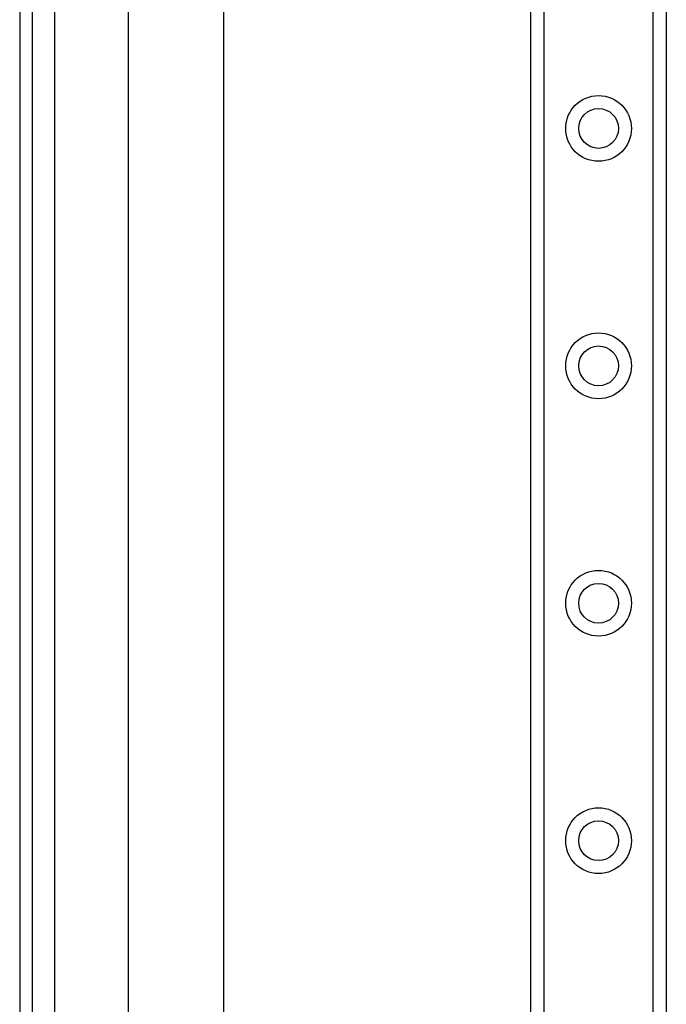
# Model space of a CAD drawing. Header units: inches. Extents: x 3.4 to 82.4, y 3.9 to 45.4.
# Tile 16 of 79: x 3.4 to 6, y 15.7 to 19.8. Entities that reach past the tile are written whole.
import ezdxf

# ---------------------------------------------------------------- set-up
doc = ezdxf.new("R2010")
doc.units = ezdxf.units.IN
doc.header["$MEASUREMENT"] = 0
doc.layers.add('Visible Edges(ANSI)', color=7, linetype='Continuous', lineweight=25)
doc.layers.add('Visible Tangent Edges(ANSI)', color=7, linetype='Continuous', lineweight=25)

msp = doc.modelspace()

# ---------------------------------------------------------------- linework, layer by layer
at = {"layer": 'Visible Edges(ANSI)'}
for p, q in [((3.3538, 31.551), (3.3538, 8.04)), ((3.4068, 8.04), (3.4068, 31.551)), ((5.4738, 9.1341), (5.4738, 30.4569)), ((6.0358, 30.4569), (6.0358, 9.1341)), ((3.8058, 12.5269), (3.8058, 27.0641)), ((4.1995, 27.0631), (4.1995, 12.5279))]:
    msp.add_line(p, q, dxfattribs=at)
for centre in [(5.7548, 19.3034), (5.7548, 18.3191), (5.7548, 17.3349), (5.7548, 16.3506)]:
    msp.add_circle(centre, 0.0825, dxfattribs=at)
at = {"layer": 'Visible Tangent Edges(ANSI)'}
for p, q in [((3.4998, 8.04), (3.4998, 31.551)), ((5.5276, 30.4569), (5.5276, 9.1341)), ((5.9819, 9.1341), (5.9819, 30.4569))]:
    msp.add_line(p, q, dxfattribs=at)
for centre in [(5.7548, 19.3034), (5.7548, 18.3191), (5.7548, 17.3349), (5.7548, 16.3506)]:
    msp.add_circle(centre, 0.1363, dxfattribs=at)

doc.saveas('drawing.dxf')
